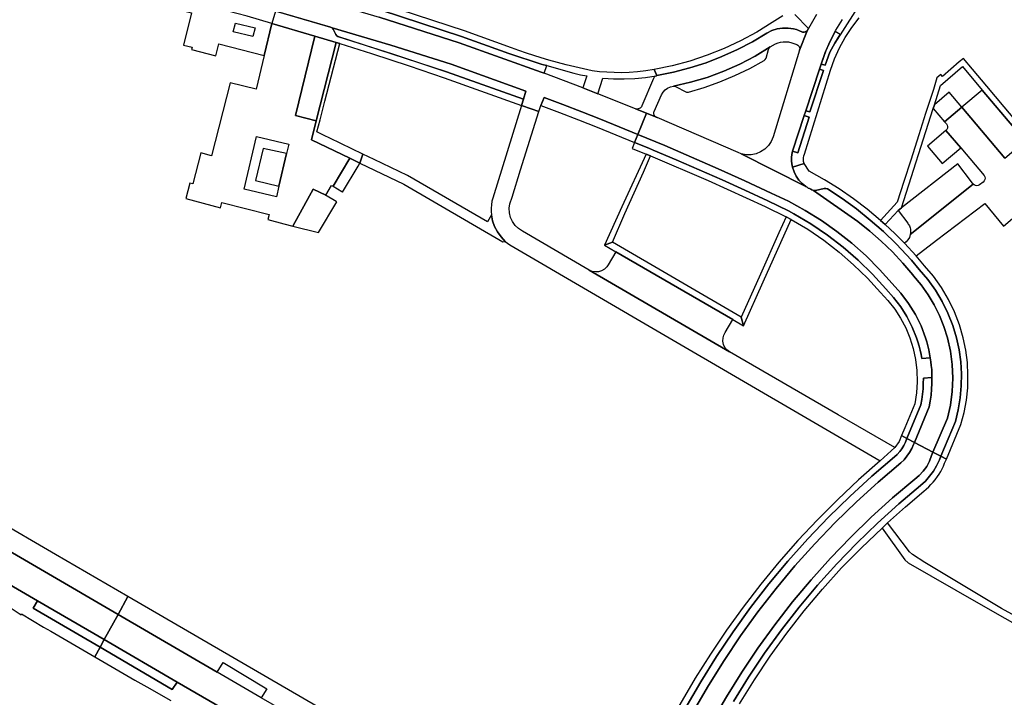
# Model space of a CAD drawing. Header units: metres. Extents: x 127325 to 135234, y 401140 to 409815.
# Tile 113 of 125: x 131070 to 131287, y 407921 to 408070. Entities that reach past the tile are written whole.
import ezdxf

# ---------------------------------------------------------------- set-up
doc = ezdxf.new("R2010")
doc.units = ezdxf.units.M
doc.layers.add('wegvakonderdelen', color=7, linetype='Continuous')

msp = doc.modelspace()

# ---------------------------------------------------------------- linework, layer by layer
at = {"layer": 'wegvakonderdelen'}
for points in [[(131096.15, 408080.11), (131094.54, 408080.58), (131092.91, 408081.06), (131091.82, 408078.02), (131091.23, 408075.9), (131108.27, 408071.59), (131106.49, 408064.52), (131108.42, 408064.03), (131108.29, 408063.54), (131113.63, 408062.18), (131114.31, 408064.82), (131124.3, 408062.19), (131125.98, 408069.28), (131120.53, 408070.87), (131106.88, 408074.52), (131095.38, 408077.34), (131096.15, 408080.11)], [(131129.99, 408078.25), (131129.53, 408076.62), (131131.89, 408075.99), (131149.6, 408070.69), (131167.2, 408065.02), (131185.28, 408058.58), (131185.92, 408058.33), (131186.51, 408059.99), (131185.77, 408060.2), (131185.29, 408060.33), (131178.17, 408062.69), (131167.73, 408066.41), (131150.04, 408072.2), (131132.24, 408077.63), (131129.99, 408078.25)], [(131139.24, 408068.31), (131138.9, 408068.5), (131126.79, 408072), (131125.98, 408069.28), (131135.41, 408066.47), (131140.15, 408065.07), (131140.95, 408064.87), (131147.9, 408062.66), (131156.23, 408059.92), (131163.93, 408057.31), (131180.94, 408051.22), (131181.36, 408052.57), (131164.43, 408058.65), (131140.53, 408066.42), (131140.24, 408066.58), (131140.03, 408066.85), (131139.46, 408068.04), (131139.24, 408068.31)], [(131135.41, 408066.47), (131125.98, 408069.27), (131124.3, 408062.19), (131122.48, 408054.84), (131116.8, 408056.23), (131112.68, 408040.14), (131110.29, 408040.79), (131108.55, 408033.96), (131107.93, 408034.12), (131106.99, 408030.71), (131114.62, 408028.66), (131114.92, 408029.84), (131125.36, 408027.21), (131125.07, 408026.07), (131128.61, 408025.16), (131130.6, 408024.65), (131135.08, 408032.79), (131137.84, 408031.48), (131139.11, 408033.61), (131139.46, 408033.41), (131143.17, 408039.58), (131134.69, 408043.66), (131135.75, 408047.83), (131131.19, 408048.97), (131135.41, 408066.47)], [(131117.46, 408067.43), (131117.92, 408069.35), (131122.25, 408068.31), (131121.79, 408066.39), (131117.46, 408067.43)], [(131181.36, 408052.57), (131181.93, 408054.4), (131165.46, 408060.32), (131152.2, 408064.47), (131139.24, 408068.31), (131139.46, 408068.04), (131139.49, 408068.01), (131140.03, 408066.85), (131140.24, 408066.58), (131140.53, 408066.42), (131152.51, 408062.62), (131164.43, 408058.65), (131181.36, 408052.57)], [(131235.72, 408064.13), (131236.94, 408064.82), (131237.48, 408065.03), (131238.04, 408065.18), (131238.61, 408065.25), (131239.18, 408065.26), (131239.76, 408065.2), (131240.49, 408065.02), (131241.63, 408064.61), (131241.83, 408064.51), (131242, 408064.36), (131242.14, 408064.18), (131242.22, 408063.98), (131242.26, 408063.76), (131242.22, 408063.43), (131243.91, 408067.68), (131243.61, 408067.46), (131243.43, 408067.4), (131243.25, 408067.36), (131243.07, 408067.35), (131242.89, 408067.38), (131242.71, 408067.43), (131242.16, 408067.68), (131241.52, 408067.92), (131240.86, 408068.1), (131239.67, 408068.28), (131238.45, 408068.27), (131237.26, 408068.08), (131236.11, 408067.71), (131235.02, 408067.16), (131231.82, 408065.25), (131228.51, 408063.51), (131225.11, 408061.97), (131221.62, 408060.62), (131218.07, 408059.47), (131214.45, 408058.52), (131210.79, 408057.78), (131210.71, 408057.77), (131210.64, 408057.75), (131210.47, 408057.69), (131210.32, 408057.6), (131210.19, 408057.48), (131210.08, 408057.33), (131210.01, 408057.17), (131207.46, 408051.1), (131207.36, 408050.91), (131207.23, 408050.75), (131207.07, 408050.62), (131206.88, 408050.52), (131206.68, 408050.45), (131206.37, 408050.43), (131206.06, 408050.51), (131208.49, 408049.5), (131210.82, 408048.53), (131210.73, 408048.57), (131210.48, 408048.72), (131210.28, 408048.94), (131210.19, 408049.12), (131210.13, 408049.31), (131210.11, 408049.52), (131210.13, 408049.72), (131210.2, 408049.91), (131211.76, 408053.58), (131212.13, 408054.15), (131212.6, 408054.64), (131213.15, 408055.03), (131213.77, 408055.31), (131214.43, 408055.47), (131218.19, 408056.32), (131221.89, 408057.41), (131225.5, 408058.75), (131229.02, 408060.32), (131232.43, 408062.11), (131235.72, 408064.13)], [(131135.41, 408066.47), (131131.19, 408048.97), (131135.75, 408047.83), (131140.15, 408065.07), (131135.41, 408066.47)], [(131246.95, 408060.28), (131247.86, 408060.07), (131248.91, 408062.98), (131249.96, 408064.95), (131251.16, 408066.82), (131250.07, 408067.54), (131249.32, 408066.14), (131248.64, 408064.72), (131248.01, 408063.26), (131247.45, 408061.78), (131246.95, 408060.28)], [(131138.72, 408044.02), (131137.51, 408044.6), (131135.89, 408045.38), (131136.58, 408048.05), (131137.65, 408052.16), (131140.95, 408064.87), (131140.15, 408065.07), (131135.75, 408047.83), (131134.69, 408043.66), (131143.17, 408039.58), (131145.35, 408038.53), (131146.02, 408040.5), (131138.72, 408044.02)], [(131234.39, 408061.09), (131234.66, 408061.31), (131234.82, 408061.61), (131235.34, 408063.55), (131235.48, 408063.87), (131235.72, 408064.13), (131232.43, 408062.11), (131229.02, 408060.32), (131225.5, 408058.75), (131221.89, 408057.41), (131218.19, 408056.32), (131214.43, 408055.47), (131214.74, 408055.44), (131217.31, 408054.18), (131217.77, 408054.18), (131221.23, 408055.2), (131224.64, 408056.41), (131227.97, 408057.8), (131231.22, 408059.36), (131234.39, 408061.09)], [(131243.6, 408050.02), (131244.49, 408049.78), (131247.51, 408058.9), (131246.63, 408059.23), (131243.6, 408050.02)], [(131277.97, 408050.84), (131275.16, 408054.11), (131271.93, 408051.38), (131271.65, 408050.53), (131274.15, 408047.62), (131277.97, 408050.84)], [(131282.45, 408054.62), (131277.97, 408050.84), (131287.46, 408039.61), (131291.92, 408043.43), (131289.44, 408046.36), (131282.45, 408054.62)], [(131195.88, 408014.93), (131181.18, 408023.53), (131180.32, 408024.08), (131179.58, 408024.78), (131178.98, 408025.62), (131178.56, 408026.55), (131178.32, 408027.54), (131178.27, 408028.56), (131178.42, 408029.57), (131178.88, 408031.05), (131180.76, 408037.06), (131184.76, 408049.86), (131183.12, 408050.45), (131180.94, 408051.22), (131174.61, 408030.82), (131174.44, 408030.1), (131174.33, 408029.36), (131174.28, 408028.62), (131174.28, 408027.88), (131174.34, 408027.14), (131174.6, 408025.82), (131175.04, 408024.55), (131175.66, 408023.35), (131176.44, 408022.25), (131177.36, 408021.28), (131177.85, 408020.86), (131178.36, 408020.48), (131213.51, 408000), (131259.94, 407972.94), (131263.19, 407975.86), (131250.68, 407983.1), (131226.78, 407996.92), (131195.88, 408014.93)], [(131206.58, 408044.84), (131202.47, 408046.51), (131198.35, 408048.17), (131194.22, 408049.79), (131190.07, 408051.4), (131185.92, 408052.97), (131185.18, 408051.21), (131189.34, 408049.63), (131193.48, 408048.03), (131197.62, 408046.4), (131201.75, 408044.75), (131205.86, 408043.07), (131206.58, 408044.84)], [(131245.31, 408032.49), (131244.93, 408032.64), (131244.66, 408032.76), (131244.39, 408032.89), (131244.13, 408033.03), (131243.87, 408033.19), (131243.62, 408033.35), (131229.38, 408040.56), (131228.66, 408040.83), (131210.82, 408048.53), (131208.49, 408049.5), (131206.58, 408044.84), (131212.51, 408042.36), (131218.41, 408039.84), (131224.29, 408037.25), (131230.14, 408034.62), (131235.97, 408031.93), (131239.76, 408030.13), (131243.45, 408028.11), (131247.01, 408025.89), (131250.44, 408023.47), (131253.73, 408020.85), (131256.86, 408018.06), (131259.83, 408015.09), (131262.63, 408011.96), (131264.54, 408009.87), (131266.24, 408007.61), (131267.72, 408005.19), (131268.96, 408002.65), (131269.96, 408000), (131270.22, 407999.14), (131270.46, 407998.27), (131270.67, 407997.4), (131270.85, 407996.52), (131271.01, 407995.63), (131271.13, 407994.77), (131271.23, 407993.9), (131271.31, 407993.04), (131271.36, 407992.17), (131271.38, 407991.3), (131271.37, 407989.99), (131271.3, 407988.69), (131271.17, 407987.39), (131270.99, 407986.1), (131270.75, 407984.82), (131267.52, 407977), (131271.59, 407974.87), (131274.77, 407982.31), (131275.43, 407985.22), (131275.83, 407988.17), (131275.96, 407991.15), (131275.83, 407994.13), (131275.44, 407997.09), (131274.79, 408000), (131274, 408002.5), (131273.02, 408004.93), (131271.86, 408007.28), (131270.51, 408009.53), (131268.99, 408011.67), (131267.32, 408013.68), (131267.13, 408013.89), (131264.95, 408016.48), (131262.65, 408018.95), (131260.22, 408021.3), (131257.68, 408023.53), (131255.03, 408025.63), (131245.31, 408032.49)], [(131240.67, 408041.14), (131241.8, 408040.78), (131244.34, 408048.65), (131243.25, 408048.99), (131240.67, 408041.14)], [(131235.97, 408031.93), (131230.14, 408034.62), (131224.29, 408037.25), (131218.41, 408039.84), (131212.51, 408042.36), (131206.58, 408044.84), (131205.86, 408043.07), (131208.99, 408041.78), (131209.95, 408041.37), (131215.04, 408039.22), (131220.1, 408037.03), (131225.15, 408034.8), (131230.18, 408032.53), (131235.2, 408030.22), (131237.52, 408029.14), (131239.8, 408027.98), (131240.92, 408027.37), (131244.7, 408025.14), (131248.33, 408022.68), (131251.8, 408020.01), (131255.11, 408017.13), (131258.24, 408014.06), (131261.18, 408010.81), (131262.93, 408008.92), (131264.5, 408006.87), (131265.87, 408004.69), (131267.03, 408002.39), (131267.98, 408000), (131268.27, 407999.11), (131268.53, 407998.2), (131268.76, 407997.29), (131268.96, 407996.37), (131269.12, 407995.45), (131271.01, 407995.63), (131270.85, 407996.52), (131270.67, 407997.4), (131270.46, 407998.27), (131270.22, 407999.14), (131269.96, 408000), (131268.96, 408002.65), (131267.72, 408005.19), (131266.24, 408007.61), (131264.54, 408009.87), (131262.63, 408011.96), (131259.83, 408015.09), (131256.86, 408018.06), (131253.73, 408020.85), (131250.44, 408023.47), (131247.01, 408025.89), (131243.45, 408028.11), (131239.76, 408030.13), (131235.97, 408031.93)], [(131274.43, 408045.7), (131270.39, 408042.27), (131273.64, 408038.41), (131277.71, 408041.85), (131274.43, 408045.7)], [(131122.61, 408044.36), (131129.67, 408042.7), (131129.19, 408040.63), (131127.5, 408033.45), (131126.96, 408031.12), (131119.89, 408032.78), (131122.61, 408044.36)], [(131209.95, 408041.37), (131208.99, 408041.78), (131205.86, 408043.07), (131205.33, 408041.76), (131208.41, 408040.51), (131209.39, 408040.1), (131222.05, 408034.66), (131234.61, 408028.97), (131239.24, 408026.71), (131240.36, 408026.11), (131244.02, 408023.93), (131247.54, 408021.53), (131250.91, 408018.93), (131254.12, 408016.13), (131257.16, 408013.15), (131260.01, 408009.99), (131261.67, 408008.24), (131263.16, 408006.35), (131264.47, 408004.34), (131265.6, 408002.22), (131266.52, 408000), (131267.26, 407997.66), (131267.78, 407995.25), (131268.07, 407992.81), (131268.14, 407990.36), (131267.98, 407987.91), (131267.59, 407985.48), (131265.39, 407980.22), (131264.66, 407978.49), (131265.85, 407977.87), (131268.9, 407985.3), (131269.11, 407986.45), (131269.28, 407987.61), (131269.4, 407988.77), (131269.47, 407989.94), (131269.48, 407991.11), (131271.38, 407991.3), (131271.36, 407992.17), (131271.31, 407993.04), (131271.23, 407993.9), (131271.13, 407994.77), (131271.01, 407995.63), (131269.12, 407995.45), (131268.96, 407996.37), (131268.76, 407997.29), (131268.53, 407998.2), (131268.27, 407999.11), (131267.98, 408000), (131267.03, 408002.39), (131265.87, 408004.69), (131264.5, 408006.87), (131262.93, 408008.92), (131261.18, 408010.81), (131258.24, 408014.06), (131255.11, 408017.13), (131251.8, 408020.01), (131248.33, 408022.68), (131244.7, 408025.14), (131240.92, 408027.37), (131239.8, 408027.98), (131237.52, 408029.14), (131235.2, 408030.22), (131230.18, 408032.53), (131225.15, 408034.8), (131220.1, 408037.03), (131215.04, 408039.22), (131209.95, 408041.37)], [(131124.06, 408041.77), (131122.36, 408034.66), (131127.5, 408033.45), (131129.19, 408040.63), (131124.06, 408041.77)], [(131155.84, 408035.77), (131148.52, 408039.3), (131146.02, 408040.5), (131145.35, 408038.53), (131155.05, 408033.86), (131176.84, 408021.19), (131177.36, 408021.28), (131176.44, 408022.25), (131175.66, 408023.35), (131175.04, 408024.55), (131174.6, 408025.82), (131174.34, 408027.14), (131173.5, 408025.6), (131155.84, 408035.77)], [(131207.8, 408036.51), (131209.39, 408040.1), (131208.41, 408040.51), (131203.08, 408028.86), (131199.23, 408020.44), (131200.97, 408021.11), (131203.75, 408027.38), (131207.8, 408036.51)], [(131143.17, 408039.58), (131139.46, 408033.41), (131141.41, 408032.26), (131141.54, 408032.15), (131144.95, 408037.87), (131145.35, 408038.53), (131143.17, 408039.58)], [(131244.34, 408036.72), (131243.19, 408038.44), (131240.66, 408037.63), (131240.99, 408036.62), (131241.46, 408035.66), (131242.06, 408034.79), (131242.79, 408034.01), (131243.62, 408033.35), (131243.87, 408033.19), (131244.13, 408033.03), (131244.39, 408032.89), (131244.66, 408032.76), (131244.93, 408032.64), (131245.31, 408032.49), (131245.72, 408032.49), (131247.65, 408032.94), (131247.99, 408032.95), (131248.33, 408032.84), (131251.58, 408030.7), (131254.73, 408028.41), (131257.77, 408025.98), (131260.69, 408023.42), (131263.49, 408020.71), (131266.84, 408017.13), (131268.57, 408015.1), (131270.44, 408012.9), (131272.12, 408010.54), (131273.61, 408008.06), (131274.88, 408005.46), (131275.94, 408002.77), (131276.78, 408000), (131277.34, 407997.4), (131277.71, 407994.76), (131277.87, 407992.1), (131277.84, 407989.44), (131277.6, 407986.78), (131277.16, 407984.16), (131276.53, 407981.57), (131273.34, 407973.95), (131274.55, 407973.32), (131277.77, 407980.9), (131278.47, 407983.57), (131278.95, 407986.29), (131279.24, 407989.04), (131279.31, 407991.8), (131279.17, 407994.56), (131278.82, 407997.3), (131278.26, 408000), (131277.42, 408002.92), (131276.33, 408005.76), (131275.01, 408008.49), (131273.46, 408011.11), (131271.7, 408013.58), (131269.74, 408015.9), (131267.9, 408018.07), (131265.31, 408020.89), (131263.21, 408023), (131261.05, 408025.02), (131260.07, 408025.89), (131257.13, 408028.34), (131254.08, 408030.65), (131250.93, 408032.82), (131247.68, 408034.84), (131244.34, 408036.72)], [(131280.48, 408033.9), (131280.12, 408034.38), (131277.08, 408038.33), (131264.68, 408028.67), (131263.92, 408028.08), (131266.03, 408025.28), (131266.16, 408025.09), (131266.28, 408024.89), (131266.39, 408024.68), (131266.48, 408024.46), (131266.55, 408024.24), (131266.61, 408023.96), (131266.65, 408023.67), (131266.66, 408023.38), (131266.64, 408023.09), (131266.59, 408022.8), (131280.48, 408033.9)], [(131135.08, 408032.79), (131130.6, 408024.65), (131136.21, 408023.21), (131140.25, 408029.98), (131140.1, 408030.08), (131137.8, 408031.42), (131137.84, 408031.48), (131135.08, 408032.79)], [(131248.33, 408032.84), (131247.99, 408032.95), (131247.65, 408032.94), (131245.72, 408032.49), (131245.31, 408032.49), (131255.03, 408025.63), (131257.68, 408023.53), (131260.22, 408021.3), (131262.65, 408018.95), (131264.95, 408016.48), (131267.13, 408013.89), (131267.32, 408013.68), (131268.99, 408011.67), (131270.51, 408009.53), (131271.86, 408007.28), (131273.02, 408004.93), (131274, 408002.5), (131274.79, 408000), (131275.44, 407997.09), (131275.83, 407994.13), (131275.96, 407991.15), (131275.83, 407988.17), (131275.43, 407985.22), (131274.77, 407982.31), (131271.59, 407974.87), (131273.34, 407973.95), (131276.53, 407981.57), (131277.16, 407984.16), (131277.6, 407986.78), (131277.84, 407989.44), (131277.87, 407992.1), (131277.71, 407994.76), (131277.34, 407997.4), (131276.78, 408000), (131275.94, 408002.77), (131274.88, 408005.46), (131273.61, 408008.06), (131272.12, 408010.54), (131270.44, 408012.9), (131268.57, 408015.1), (131266.84, 408017.13), (131263.49, 408020.71), (131260.69, 408023.42), (131257.77, 408025.98), (131254.73, 408028.41), (131251.58, 408030.7), (131248.33, 408032.84)], [(131240.36, 408026.11), (131239.24, 408026.71), (131237.67, 408023.18), (131233.64, 408014.08), (131229.36, 408004.55), (131229.87, 408002.7), (131234.2, 408012.37), (131240.36, 408026.11)], [(131200.97, 408021.11), (131199.23, 408020.44), (131201.75, 408018.98), (131227.49, 408004.08), (131229.87, 408002.7), (131229.36, 408004.55), (131200.97, 408021.11)], [(131201.75, 408018.98), (131200.05, 408016.13), (131199.92, 408015.9), (131199.77, 408015.69), (131199.6, 408015.49), (131199.41, 408015.31), (131199.21, 408015.14), (131198.6, 408014.78), (131197.92, 408014.57), (131197.22, 408014.53), (131196.52, 408014.65), (131195.88, 408014.93), (131226.78, 407996.92), (131226.22, 407997.37), (131225.78, 407997.93), (131225.48, 407998.58), (131225.33, 407999.28), (131225.36, 408000), (131225.52, 408000.62), (131225.81, 408001.19), (131227.49, 408004.08), (131201.75, 408018.98)], [(131029.08, 407975.78), (131021.34, 407980.29), (131007, 407988.65), (130987.68, 408000), (130985.79, 408001.1), (130982.45, 408003.07), (130979.37, 407997.15), (130986.69, 407992.97), (130986.93, 407992.9), (130987.17, 407992.81), (130987.4, 407992.72), (130987.62, 407992.61), (130987.84, 407992.49), (130989.48, 407991.54), (131021.22, 407973.05), (131029.39, 407968.29), (131067.31, 407946.21), (131074.33, 407942.12), (131089.04, 407933.56), (131092.08, 407939.1), (131059.56, 407958.03), (131029.08, 407975.78)], [(131271.38, 407991.3), (131269.48, 407991.11), (131269.47, 407989.94), (131269.4, 407988.77), (131269.28, 407987.61), (131269.11, 407986.45), (131268.9, 407985.3), (131265.85, 407977.87), (131267.52, 407977), (131270.75, 407984.82), (131270.99, 407986.1), (131271.17, 407987.39), (131271.3, 407988.69), (131271.37, 407989.99), (131271.38, 407991.3)], [(131261.59, 407959.3), (131260.38, 407958.11), (131265.4, 407951.11), (131266.16, 407950.43), (131281.63, 407941.57), (131299.57, 407931.37), (131300.46, 407932.85), (131286.66, 407940.41), (131269.81, 407950.56), (131267.07, 407952.29), (131266.45, 407952.92), (131261.59, 407959.3)], [(131074.33, 407942.12), (131073.37, 407940.51), (131088.11, 407931.87), (131089.04, 407933.56), (131074.33, 407942.12)], [(131130.33, 407916.82), (131123.64, 407920.72), (131113.95, 407926.36), (131092.08, 407939.1), (131089.04, 407933.56), (131105.12, 407924.19), (131119.06, 407916.07), (131121.36, 407914.74), (131138.08, 407904.99), (131158.75, 407892.96), (131158.82, 407892.92), (131166.04, 407888.71), (131174.68, 407883.68), (131175.07, 407883.45), (131180.29, 407880.41), (131187.06, 407876.46), (131190.26, 407881.92), (131171.16, 407893.04), (131170.13, 407893.64), (131153.12, 407903.55), (131151.02, 407904.77), (131140.92, 407910.65), (131130.33, 407916.82)], [(131089.04, 407933.56), (131088.11, 407931.87), (131104.01, 407922.56), (131105.12, 407924.19), (131089.04, 407933.56)]]:
    msp.add_lwpolyline(points, close=True, dxfattribs=at)
for points in [[(131150.04, 408072.2), (131167.73, 408066.41), (131178.17, 408062.69), (131185.29, 408060.33), (131185.77, 408060.2), (131186.51, 408059.99), (131192.51, 408058.3), (131193.92, 408057.99), (131195.33, 408057.72), (131194.44, 408055.09), (131197.79, 408053.78), (131198.88, 408057.25), (131198.88, 408057.25), (131201.24, 408057.1), (131203.6, 408057.08), (131205.95, 408057.18), (131208.3, 408057.4), (131210.64, 408057.75), (131210.71, 408057.77), (131210.79, 408057.78), (131210.21, 408059.12), (131208.37, 408058.84), (131206.51, 408058.63), (131204.67, 408058.5), (131203.04, 408058.44), (131201.4, 408058.45), (131199.77, 408058.52), (131198.14, 408058.64), (131196.51, 408058.83), (131194.59, 408059.25), (131192.67, 408059.71), (131190.76, 408060.19), (131188.85, 408060.7), (131186.95, 408061.23), (131185.3, 408061.72), (131183.66, 408062.24), (131182.02, 408062.77), (131180.39, 408063.32), (131178.76, 408063.9), (131168.39, 408067.68), (131150.62, 408073.44)], [(131126.81, 408071.98), (131138.9, 408068.5), (131139.24, 408068.31), (131152.2, 408064.47), (131165.46, 408060.32), (131181.93, 408054.4), (131181.36, 408052.57), (131180.94, 408051.22), (131183.12, 408050.45), (131184.76, 408049.86), (131185.18, 408051.21), (131185.92, 408052.97), (131190.07, 408051.4), (131194.22, 408049.79), (131198.35, 408048.17), (131202.47, 408046.51), (131206.58, 408044.84), (131208.49, 408049.5), (131206.06, 408050.51), (131197.79, 408053.78), (131194.44, 408055.09), (131185.92, 408058.33), (131185.28, 408058.58), (131167.2, 408065.02), (131149.6, 408070.69)], [(131238.49, 408070.98), (131236.18, 408069.46), (131232.76, 408067.35), (131229.22, 408065.44), (131225.58, 408063.74), (131221.85, 408062.26), (131218.03, 408060.99), (131214.15, 408059.94), (131210.21, 408059.12), (131210.79, 408057.78), (131214.45, 408058.52), (131218.07, 408059.47), (131221.62, 408060.62), (131225.11, 408061.97), (131228.51, 408063.51), (131231.82, 408065.25), (131235.02, 408067.16), (131235.02, 408067.16), (131236.11, 408067.71), (131237.26, 408068.08), (131238.45, 408068.27), (131239.67, 408068.28), (131240.86, 408068.1), (131241.52, 408067.92), (131242.16, 408067.68), (131242.71, 408067.43), (131242.89, 408067.38), (131243.07, 408067.35), (131243.25, 408067.36), (131243.43, 408067.4), (131243.61, 408067.46), (131243.91, 408067.68), (131244.21, 408068.15), (131241.2, 408071.27)], [(131245.92, 408071.23), (131245.03, 408069.71), (131244.21, 408068.15), (131243.91, 408067.68), (131242.22, 408063.43), (131236.37, 408044.3), (131235.94, 408043.29), (131235.33, 408042.38), (131234.55, 408041.61), (131233.64, 408041), (131232.62, 408040.58), (131231.55, 408040.36), (131230.45, 408040.36), (131229.38, 408040.56), (131243.62, 408033.35), (131242.79, 408034.01), (131242.06, 408034.79), (131241.46, 408035.66), (131240.99, 408036.62), (131240.66, 408037.63), (131240.52, 408038.33), (131240.46, 408039.03), (131240.46, 408039.74), (131240.53, 408040.44), (131240.67, 408041.14), (131243.25, 408048.99), (131243.6, 408050.02), (131246.63, 408059.23), (131246.95, 408060.28), (131247.86, 408062.87), (131248.95, 408065.39), (131250.23, 408067.82), (131251.68, 408070.15)], [(131254.4, 408071.87), (131249.96, 408064.95), (131248.91, 408062.98), (131247.86, 408060.07), (131246.95, 408060.28), (131246.63, 408059.23), (131247.51, 408058.9), (131244.49, 408049.78), (131243.6, 408050.02), (131243.25, 408048.99), (131244.34, 408048.65), (131241.8, 408040.78), (131240.67, 408041.14), (131240.53, 408040.44), (131240.46, 408039.74), (131240.46, 408039.03), (131240.52, 408038.33), (131240.66, 408037.63), (131243.19, 408038.44), (131243.11, 408038.85), (131243.07, 408039.27), (131243.09, 408039.69), (131243.16, 408040.11), (131243.28, 408040.51), (131249.02, 408058.98), (131249.92, 408061.47), (131251.01, 408063.88), (131252.28, 408066.2), (131253.73, 408068.42), (131255.34, 408070.51)], [(131290.47, 408047.2), (131287.31, 408050.93), (131283.47, 408055.47), (131280.3, 408059.2), (131278.33, 408061.53), (131277.38, 408060.84), (131273.68, 408057.63), (131273.32, 408058.05), (131272.45, 408057.31), (131271.72, 408054.75), (131269.94, 408049.42), (131268.45, 408044.73), (131266.69, 408039.17), (131265.21, 408034.5), (131263.71, 408029.9), (131260.07, 408025.89), (131261.05, 408025.02), (131263.92, 408028.08), (131264.68, 408028.67), (131271.65, 408050.53), (131271.93, 408051.38), (131273.27, 408055.59), (131278.09, 408059.78), (131282.45, 408054.62), (131282.45, 408054.62), (131289.44, 408046.36)], [(131287.46, 408039.61), (131277.97, 408050.84), (131274.15, 408047.62), (131274.55, 408047.16), (131274.72, 408046.88), (131274.79, 408046.57), (131274.77, 408046.25), (131274.64, 408045.95), (131274.43, 408045.7), (131277.71, 408041.85), (131282.84, 408035.79), (131283.01, 408035.51), (131283.08, 408035.2), (131283.04, 408034.88), (131282.9, 408034.58), (131282.68, 408034.35), (131281.83, 408033.72), (131281.57, 408033.58), (131281.27, 408033.52), (131280.97, 408033.56), (131280.7, 408033.7), (131280.48, 408033.9), (131266.59, 408022.8), (131266.39, 408022.16), (131266.04, 408021.59), (131265.7, 408021.21), (131265.31, 408020.89), (131267.9, 408018.07), (131272.41, 408021.51), (131283.02, 408029.61), (131287.14, 408024.66), (131291.68, 408028.53)], [(131198.99, 407887.61), (131220.43, 407924.23), (131223.9, 407929.81), (131227.56, 407935.28), (131231.4, 407940.61), (131235.43, 407945.8), (131239.63, 407950.86), (131244.01, 407955.76), (131248.55, 407960.52), (131253.25, 407965.11), (131258.11, 407969.54), (131263.12, 407973.79), (131263.12, 407973.79), (131263.72, 407974.35), (131264.26, 407974.96), (131264.74, 407975.61), (131265.16, 407976.31), (131265.51, 407977.05), (131265.85, 407977.87), (131264.66, 407978.49), (131264.13, 407977.22), (131263.19, 407975.86), (131259.94, 407972.94), (131255.21, 407968.76), (131250.61, 407964.44), (131246.15, 407959.97), (131241.83, 407955.36), (131237.67, 407950.61), (131233.65, 407945.73), (131229.8, 407940.73), (131226.11, 407935.61), (131222.58, 407930.37), (131219.22, 407925.02), (131207.55, 407905.02)], [(131199.42, 407884.51), (131222.14, 407923.42), (131225.58, 407928.96), (131229.21, 407934.37), (131233.02, 407939.65), (131237.02, 407944.79), (131241.19, 407949.79), (131245.54, 407954.65), (131250.05, 407959.34), (131254.72, 407963.88), (131259.54, 407968.26), (131264.52, 407972.46), (131264.52, 407972.46), (131265.22, 407973.18), (131265.86, 407973.95), (131266.43, 407974.78), (131266.92, 407975.65), (131267.34, 407976.56), (131267.52, 407977), (131265.85, 407977.87), (131265.51, 407977.05), (131265.16, 407976.31), (131264.74, 407975.61), (131264.26, 407974.96), (131263.72, 407974.35), (131263.12, 407973.79), (131258.11, 407969.54), (131253.25, 407965.11), (131248.55, 407960.52), (131244.01, 407955.76), (131239.63, 407950.86), (131235.43, 407945.8), (131231.4, 407940.61), (131227.56, 407935.28), (131223.9, 407929.81), (131220.43, 407924.23), (131198.99, 407887.61)], [(131203.44, 407882.23), (131226.11, 407920.97), (131229.47, 407926.38), (131233.01, 407931.67), (131236.74, 407936.83), (131240.65, 407941.86), (131244.74, 407946.74), (131248.99, 407951.48), (131253.4, 407956.07), (131257.98, 407960.5), (131262.71, 407964.77), (131267.58, 407968.86), (131267.58, 407968.86), (131268.58, 407969.69), (131269.46, 407970.64), (131270.21, 407971.7), (131270.81, 407972.85), (131271.25, 407974.07), (131271.59, 407974.87), (131267.52, 407977), (131267.34, 407976.56), (131266.92, 407975.65), (131266.43, 407974.78), (131265.86, 407973.95), (131265.22, 407973.18), (131264.52, 407972.46), (131259.54, 407968.26), (131254.72, 407963.88), (131250.05, 407959.34), (131245.54, 407954.65), (131241.19, 407949.79), (131237.02, 407944.79), (131233.02, 407939.65), (131229.21, 407934.37), (131225.58, 407928.96), (131222.14, 407923.42), (131199.42, 407884.51)], [(131227.64, 407919.93), (131230.98, 407925.3), (131234.51, 407930.56), (131238.23, 407935.68), (131242.11, 407940.68), (131246.18, 407945.53), (131250.4, 407950.24), (131254.79, 407954.8), (131259.34, 407959.21), (131264.04, 407963.45), (131268.88, 407967.52), (131268.88, 407967.52), (131269.92, 407968.47), (131270.86, 407969.52), (131271.69, 407970.65), (131272.4, 407971.86), (131273, 407973.13), (131273.34, 407973.95), (131271.59, 407974.87), (131271.25, 407974.07), (131270.81, 407972.85), (131270.21, 407971.7), (131269.46, 407970.64), (131268.58, 407969.69), (131267.58, 407968.86), (131262.71, 407964.77), (131257.98, 407960.5), (131253.4, 407956.07), (131248.99, 407951.48), (131244.74, 407946.74), (131240.65, 407941.86), (131236.74, 407936.83), (131233.01, 407931.67), (131229.47, 407926.38), (131226.11, 407920.97), (131203.44, 407882.23)], [(131228.97, 407919.39), (131232.25, 407924.71), (131235.73, 407929.91), (131239.4, 407934.98), (131243.25, 407939.91), (131247.28, 407944.69), (131251.48, 407949.33), (131255.85, 407953.8), (131260.38, 407958.11), (131260.38, 407958.11), (131261.59, 407959.3), (131265.53, 407962.83), (131269.56, 407966.25), (131270.12, 407966.7), (131270.65, 407967.19), (131271.16, 407967.69), (131271.64, 407968.23), (131272.1, 407968.78), (131272.6, 407969.47), (131272.97, 407970.02), (131273.3, 407970.6), (131273.62, 407971.18), (131273.9, 407971.78), (131274.16, 407972.4), (131274.55, 407973.32), (131273.34, 407973.95), (131273, 407973.13), (131272.4, 407971.86), (131271.69, 407970.65), (131270.86, 407969.52), (131269.92, 407968.47), (131268.88, 407967.52), (131264.04, 407963.45), (131259.34, 407959.21), (131254.79, 407954.8), (131250.4, 407950.24), (131246.18, 407945.53), (131242.11, 407940.68), (131238.23, 407935.68), (131234.51, 407930.56), (131230.98, 407925.3), (131227.64, 407919.93)], [(131059.56, 407958.03), (131092.08, 407939.1), (131094.24, 407943.04), (131078.27, 407952.33), (131064.64, 407960.25)], [(131068.29, 407940.6), (131070.73, 407939.04), (131070.84, 407939.23), (131075.65, 407936.32), (131077.25, 407935.43), (131081.66, 407932.85), (131086.09, 407930.25), (131086.95, 407929.75), (131088.11, 407931.87), (131073.37, 407940.51), (131074.33, 407942.12), (131067.31, 407946.21)], [(131179.01, 407893.75), (131094.24, 407943.04), (131094.24, 407943.04), (131092.08, 407939.1), (131113.95, 407926.36), (131115.25, 407928.47), (131124.85, 407922.74), (131123.64, 407920.72)], [(131119.06, 407916.07), (131105.12, 407924.19), (131104.01, 407922.56), (131088.11, 407931.87), (131086.95, 407929.75), (131091.38, 407927.17), (131095.8, 407924.6), (131098.43, 407923.17), (131103.71, 407920.12)]]:
    msp.add_lwpolyline(points, dxfattribs=at)

doc.saveas('drawing.dxf')
